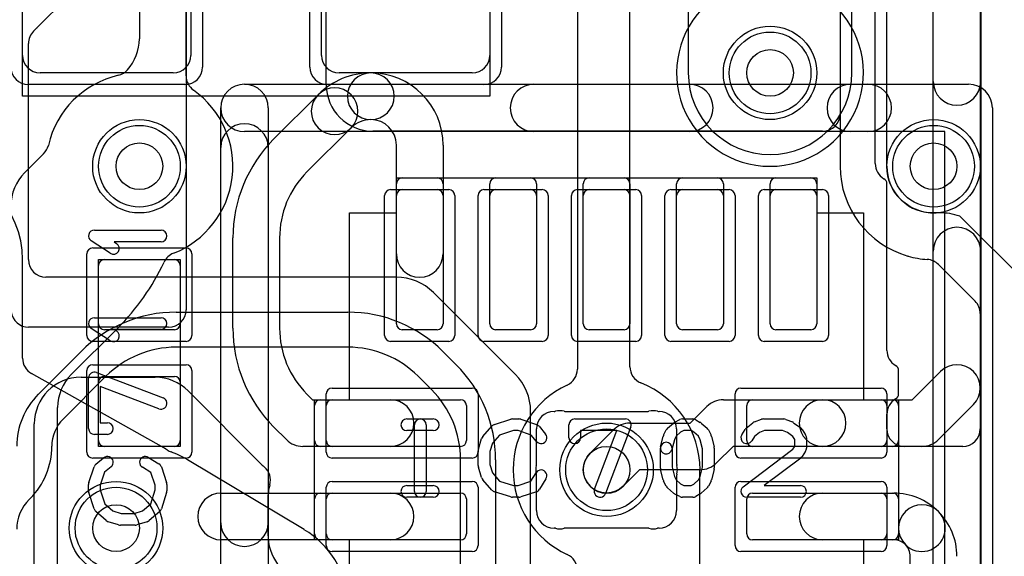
# Model space of a CAD drawing. Extents: x -1.1 to 39.1, y -7.5 to 26.
# Tile 14 of 44: x 10.1 to 14.3, y 10.7 to 13. Entities that reach past the tile are written whole.
import ezdxf

# ---------------------------------------------------------------- set-up
doc = ezdxf.new("R2010")
doc.units = 0
for name, color, linetype in [('Hole', 1, 'CONTINUOUS'), ('L1', 3, 'CONTINUOUS'), ('L2', 3, 'CONTINUOUS'), ('L3', 3, 'CONTINUOUS'), ('L4', 3, 'CONTINUOUS'), ('MetalMask-A', 176, 'CONTINUOUS'), ('PartsArea-A', 111, 'CONTINUOUS'), ('PartsSilk-A', 221, 'CONTINUOUS'), ('Resist-A', 2, 'CONTINUOUS'), ('Resist-B', 2, 'CONTINUOUS'), ('Silk-A', 140, 'CONTINUOUS')]:
    doc.layers.add(name, color=color, linetype=linetype)

msp = doc.modelspace()

# ---------------------------------------------------------------- linework, layer by layer
at = {"layer": 'Hole'}
for centre in [(13.3, 12.8), (10.6, 12.4), (14, 12.4), (12.6, 11.1), (10.5, 10.85)]:
    msp.add_circle(centre, 0.1, dxfattribs=at)
at = {"layer": 'L1'}
for p, q in [((13.75004, 12.41161), (13.75004, 18.20858)), ((14.19996, 18.175), (14.19996, 11.27497)), ((13.6, 16.75501), (13.6, 12.62501)), ((10.1, 12.875), (10.1, 13.525)), ((10.8, 13.49284), (10.8, 11.78554)), ((10.82, 13.525), (10.82, 12.875)), ((11.38, 12.875), (11.38, 13.525)), ((11.4, 12.75004), (11.4, 13.5)), ((12.1, 13.525), (12.1, 12.875)), ((10.745, 12.8), (10.175, 12.8)), ((12.025, 12.8), (11.455, 12.8)), ((11.17574, 12.51716), (11.36511, 12.70653)), ((11.50653, 12.56511), (11.31716, 12.37574)), ((13.52503, 12.55004), (11.6, 12.55004)), ((11.7, 12.025), (11.7, 12.49076)), ((11.9, 12.49076), (11.9, 12.025)), ((11.7, 11.725), (11.7, 12.325)), ((11.725, 12.35), (11.875, 12.35)), ((11.9, 12.325), (11.9, 11.725)), ((12.1, 11.725), (12.1, 12.325)), ((12.125, 12.35), (12.275, 12.35)), ((12.3, 12.325), (12.3, 11.725)), ((12.5, 11.725), (12.5, 12.325)), ((12.525, 12.35), (12.675, 12.35)), ((12.7, 12.325), (12.7, 11.725)), ((12.9, 11.725), (12.9, 12.325)), ((12.925, 12.35), (13.075, 12.35)), ((13.1, 12.325), (13.1, 11.725)), ((13.3, 11.725), (13.3, 12.325)), ((13.325, 12.35), (13.475, 12.35)), ((13.5, 12.325), (13.5, 11.725)), ((13.80004, 11.61161), (13.80004, 12.325)), ((11, 11.70711), (11, 12.09289)), ((11.2, 12.09289), (11.2, 11.70711)), ((10.425, 11.725), (10.425, 11.975)), ((10.45, 12), (10.75, 12)), ((10.775, 11.975), (10.775, 11.725)), ((10.72503, 11.71057), (10.12585, 11.71057)), ((10.75, 11.7), (10.45, 11.7)), ((11.875, 11.7), (11.725, 11.7)), ((12.275, 11.7), (12.125, 11.7)), ((12.675, 11.7), (12.525, 11.7)), ((13.075, 11.7), (12.925, 11.7)), ((13.475, 11.7), (13.325, 11.7)), ((13.85004, 11.425), (13.85004, 11.525)), ((13.90858, 11.4), (14.02929, 11.52071)), ((10.35, 11.4964), (10.66716, 11.4964)), ((10.425, 11.225), (10.425, 11.475)), ((10.45, 11.5), (10.75, 11.5)), ((10.775, 11.475), (10.775, 11.225)), ((10.80858, 11.43782), (11.1232, 11.1232)), ((11.31716, 11.42426), (11.34142, 11.4)), ((11.34142, 11.4), (11.675, 11.4)), ((11.375, 11.4), (11.975, 11.4)), ((13.1, 11.4), (13.525, 11.4)), ((13.225, 11.4), (13.825, 11.4)), ((13.525, 11.4), (13.90858, 11.4)), ((11.35, 11.225), (11.35, 11.375)), ((12, 11.375), (12, 11.225)), ((12.425, 11.34996), (12.775, 11.34996)), ((12.95858, 11.3), (13.02929, 11.37071)), ((13.2, 11.225), (13.2, 11.375)), ((13.85, 11.375), (13.85, 11.225)), ((14.17071, 11.37929), (14.02071, 11.22929)), ((12.7, 11.3), (12.95858, 11.3)), ((13.80004, 11.27497), (13.80004, 11.33839)), ((10.15, 9.77497), (10.15, 11.2964)), ((11.22929, 11.22929), (11.17574, 11.28284)), ((12.30004, 11.125), (12.30004, 11.27499)), ((12.52929, 11.17071), (12.62929, 11.27071)), ((12.89996, 11.27499), (12.89996, 11.125)), ((10.75, 11.2), (10.45, 11.2)), ((11.675, 11.2), (11.3, 11.2)), ((11.975, 11.2), (11.375, 11.2)), ((13.14142, 11.2), (13.07071, 11.12929)), ((13.525, 11.2), (13.14142, 11.2)), ((13.825, 11.2), (13.225, 11.2)), ((13.95, 11.2), (13.525, 11.2)), ((14.12499, 11.2), (13.87501, 11.2)), ((12.74142, 11.1), (12.67071, 11.02929)), ((13, 11.1), (12.74142, 11.1)), ((12.30004, 10.92501), (12.30004, 11.075)), ((12.89996, 11.075), (12.89996, 10.92501)), ((10.95, 11), (11.675, 11)), ((11.14996, 10.97499), (11.14996, 10.825)), ((11.35, 10.825), (11.35, 10.975)), ((11.375, 11), (11.975, 11)), ((12, 10.975), (12, 10.825)), ((13.2, 10.825), (13.2, 10.975)), ((13.225, 11), (13.825, 11)), ((13.525, 11), (13.82929, 11)), ((13.85, 10.975), (13.85, 10.825)), ((12.775, 10.85004), (12.425, 10.85004)), ((11.675, 10.8), (10.95, 10.8)), ((11.975, 10.8), (11.375, 10.8)), ((13.825, 10.8), (13.225, 10.8)), ((13.82929, 10.8), (13.525, 10.8)), ((13.9, 10.20464), (13.9, 10.7293))]:
    msp.add_line(p, q, dxfattribs=at)
for centre in [(13.3, 12.8), (10.6, 12.4), (14, 12.4), (12.6, 11.1), (10.5, 10.85)]:
    msp.add_circle(centre, 0.2, dxfattribs=at)
for centre, radius, start, end in [((10.175, 12.875), 0.075, 180, -90), ((10.745, 12.875), 0.075, -90, 0), ((11.455, 12.875), 0.075, 180, -90), ((12.025, 12.875), 0.075, -90, 0), ((11.59075, 12.48089), 0.31911, 89.9982, 135), ((11.59076, 12.7), 0.1, 90, -90), ((11.59076, 12.7), 0.1, -90, 89.99738), ((11.59076, 12.49076), 0.30924, 0, 90), ((11.43582, 12.63582), 0.1, -45, 135), ((11.6, 12.75004), 0.2, 180, -90), ((11.43582, 12.63582), 0.1, 135, -45), ((13.52503, 12.62501), 0.07497, -90, 0), ((11.59075, 12.48089), 0.11911, 89.99519, 135), ((11.59076, 12.49076), 0.10924, 0, 90), ((11.6, 12.09289), 0.6, 134.99932, 180), ((13.82501, 12.41161), 0.07497, 180, -120.00557), ((11.6, 12.09289), 0.4, 134.99899, 180), ((11.725, 12.325), 0.025, 90, 180), ((11.875, 12.325), 0.025, 0, 90), ((12.125, 12.325), 0.025, 90, 180), ((12.275, 12.325), 0.025, 0, 90), ((12.525, 12.325), 0.025, 90, 180), ((12.675, 12.325), 0.025, 0, 90), ((12.925, 12.325), 0.025, 90, 180), ((13.075, 12.325), 0.025, 0, 90), ((13.325, 12.325), 0.025, 90, 180), ((13.475, 12.325), 0.025, 0, 90), ((13.775, 12.325), 0.02504, 0, 60.0054), ((11.8, 12.025), 0.1, 180, 0), ((10.45, 11.975), 0.025, 90, 180), ((10.75, 11.975), 0.025, 0, 90), ((10.12585, 11.78554), 0.07497, -173.35936, -90), ((10.72503, 11.78554), 0.07497, -90, 0), ((10.45, 11.725), 0.025, 180, -90), ((10.75, 11.725), 0.025, -90, 0), ((11.725, 11.725), 0.025, 180, -90), ((11.875, 11.725), 0.025, -90, 0), ((12.125, 11.725), 0.025, 180, -90), ((12.275, 11.725), 0.025, -90, 0), ((12.525, 11.725), 0.025, 180, -90), ((12.675, 11.725), 0.025, -90, 0), ((12.925, 11.725), 0.025, 180, -90), ((13.075, 11.725), 0.025, -90, 0), ((13.325, 11.725), 0.025, 180, -90), ((13.475, 11.725), 0.025, -90, 0), ((11.6, 11.7071), 0.6, 179.99904, -135), ((11.6, 11.7071), 0.4, 179.99857, -135), ((13.87501, 11.61161), 0.07497, 180, -120.00557), ((14.1, 11.45), 0.1, -45, 135), ((13.825, 11.525), 0.02504, 0, 60.0054), ((10.35, 11.2964), 0.2, 90, 180), ((10.45, 11.475), 0.025, 90, 180), ((10.66716, 11.2964), 0.2, 45, 90), ((10.75, 11.475), 0.025, 0, 90), ((13.825, 11.425), 0.02504, -60.0054, 0), ((11.375, 11.375), 0.025, 90, 180), ((11.675, 11.3), 0.1, -90, 90), ((11.975, 11.375), 0.025, 0, 90), ((13.1, 11.3), 0.1, 90, 135), ((13.225, 11.375), 0.025, 90, 180), ((13.525, 11.3), 0.1, 90, -90), ((13.525, 11.3), 0.1, -90, 90), ((13.87501, 11.33839), 0.07497, 120.00557, 180), ((13.825, 11.375), 0.025, 0, 90), ((12.37501, 11.27499), 0.07497, 90.00764, 180), ((12.375, 11.375), 0.02504, -90, -75.5197), ((12.4, 11.27817), 0.07497, 75.52445, 104.47555), ((12.425, 11.375), 0.02504, -104.4803, -90), ((12.775, 11.375), 0.02504, -90, -75.5197), ((12.8, 11.27817), 0.07497, 75.52445, 104.47555), ((12.825, 11.375), 0.02504, -104.4803, -90), ((12.82499, 11.27499), 0.07497, 0, 89.99236), ((12.7, 11.2), 0.1, 90, 135), ((13.87501, 11.27497), 0.07497, 180, -90), ((14.12499, 11.27497), 0.07497, -90, 0), ((10.45, 11.225), 0.025, 180, -90), ((10.75, 11.225), 0.025, -90, 0), ((11.3, 11.3), 0.1, -135, -90), ((11.375, 11.225), 0.025, 180, -90), ((11.975, 11.225), 0.025, -90, 0), ((13.225, 11.225), 0.025, 180, -90), ((13.825, 11.225), 0.025, -90, 0), ((13.95, 11.3), 0.1, -90, -45), ((12.6, 11.1), 0.1, 135, -45), ((13, 11.2), 0.1, -90, -45), ((11.07019, 11.07019), 0.07497, 44.97298, 45), ((11.30012, 11.29991), 0.25005, -135.02592, -131.21567), ((11.08596, 11.05542), 0.07497, -15.54334, 48.78028), ((12.37183, 11.1), 0.07497, 165.52445, -165.52445), ((12.275, 11.125), 0.02504, -14.4803, 0), ((12.925, 11.125), 0.02504, 180, -165.5197), ((12.82817, 11.1), 0.07497, -14.47555, 14.47555), ((12.275, 11.075), 0.02504, 0, 14.4803), ((12.925, 11.075), 0.02504, 165.5197, 180), ((11.37503, 10.97502), 0.22507, 164.45708, -179.99236), ((10.95, 10.9), 0.1, 90, -90), ((11.375, 10.975), 0.025, 90, 180), ((11.675, 10.9), 0.1, -90, 90), ((11.975, 10.975), 0.025, 0, 90), ((13.225, 10.975), 0.025, 90, 180), ((13.525, 10.9), 0.1, 90, -90), ((13.825, 10.975), 0.025, 0, 90), ((13.82929, 10.7293), 0.2707, 44.9985, 90), ((12.37501, 10.92501), 0.07497, 180, -90.00764), ((12.82499, 10.92501), 0.07497, -89.99236, 0), ((13.95, 10.85), 0.1, 45, -135), ((13.95, 10.85), 0.1, -135.00405, 44.99763), ((13.8293, 10.7293), 0.2707, -0.00423, 45), ((12.375, 10.825), 0.02504, 75.5197, 90), ((12.4, 10.92183), 0.07497, -104.47555, -75.52445), ((12.425, 10.825), 0.02504, 90, 104.4803), ((12.775, 10.825), 0.02504, 75.5197, 90), ((12.8, 10.92183), 0.07497, -104.47555, -75.52445), ((12.825, 10.825), 0.02504, 90, 104.4803), ((11.37501, 10.825), 0.22505, 180, -109.4663), ((11.375, 10.825), 0.025, 180, -90), ((11.975, 10.825), 0.025, -90, 0), ((13.225, 10.825), 0.025, 180, -90), ((13.825, 10.825), 0.025, -90, 0), ((13.82929, 10.7293), 0.0707, 45, 90), ((13.8293, 10.7293), 0.0707, 0, 45)]:
    msp.add_arc(centre, radius, start, end, dxfattribs=at)
at = {"layer": 'L2'}
for p, q in [((10.10004, 11.57781), (10.10004, 12)), ((10.69497, 11.19932), (10.13826, 11.51247)), ((11.30506, 10.84348), (10.80582, 11.14303))]:
    msp.add_line(p, q, dxfattribs=at)
for centre in [(10.6, 12.4), (14, 12.4), (12.6, 11.1)]:
    msp.add_circle(centre, 0.2, dxfattribs=at)
for centre, radius, start, end in [((13.3, 12.8), 0.40004, 132.53825, 47.46175), ((9.7, 12), 0.40004, 0, 180), ((10.17501, 11.57781), 0.07497, 180, -119.35526), ((10.73172, 11.26466), 0.07497, -119.35526, -119.19788), ((10.49999, 10.85001), 0.40004, 56.90858, 60.80086), ((10.5, 10.84999), 0.40005, 56.84182, 56.91135), ((10.75995, 11.24757), 0.07497, -123.28307, -123.17925), ((10.5, 10.85), 0.40004, 56.67261, 56.82158), ((10.76098, 11.24689), 0.07497, -123.3276, -109.8029), ((10.60003, 10.79997), 0.40005, 59.04189, 70.19396), ((11.34363, 10.90777), 0.07497, -120.96113, -120.85497), ((11.1, 10.5), 0.40004, 6.15624, 59.1426)]:
    msp.add_arc(centre, radius, start, end, dxfattribs=at)
at = {"layer": 'L3'}
for p, q in [((10.6, 20.08933), (10.60001, 12.94625)), ((10.80005, 12.97751), (10.80004, 19.54996)), ((12.47496, 13.75), (12.47496, 11.53085)), ((13.59996, 13.62503), (13.59996, 12.39998)), ((13.8, 12.39998), (13.8, 13.62503)), ((12.7, 11.54161), (12.7, 13.5)), ((10.80005, 12.7873), (10.80005, 12.97703)), ((10.19009, 12.45349), (10.10854, 12.37194)), ((14.40004, 11.89864), (14.11219, 12.18649)), ((14.02085, 11.9791), (14.17804, 11.82191)), ((14.2, 11.7689), (14.2, 8.82497)), ((10.30858, 11.50858), (10.50716, 11.70716)), ((10.25, 5.48811), (10.25, 11.36716)), ((13, 9.66906), (13, 11.09755))]:
    msp.add_line(p, q, dxfattribs=at)
for centre in [(13.3, 12.8), (14, 12.4), (10.5, 10.85)]:
    msp.add_circle(centre, 0.2, dxfattribs=at)
for centre, radius, start, end in [((10.40001, 12.94625), 0.2, -41.84433, 0), ((10.52504, 12.97751), 0.27501, -0.07917, 0), ((10.87502, 12.97703), 0.07497, 179.92357, 180), ((10.6, 12.4), 0.40004, 102.99998, 167.04414), ((10.49315, 12.86284), 0.07497, -77.00366, -41.84235), ((10.87502, 12.78729), 0.07498, 179.99236, -125.37955), ((10.59999, 12.4), 0.40004, -68.60711, 54.61983), ((10.13708, 12.5065), 0.07497, -45, -12.95738), ((13.99998, 12.39998), 0.40002, 180, -105.94343), ((13.99998, 12.39998), 0.19998, 180, -87.95674), ((10.24996, 12.23052), 0.2, 135, 180), ((14.00444, 12.27505), 0.07497, -87.95896, -87.37002), ((14.00523, 12.27508), 0.07497, -87.97423, -87.79065), ((14.00567, 12.2751), 0.07497, -88.12726, -86.796), ((14.02105, 12.00052), 0.20004, 93.1981, 93.20668), ((14.00645, 12.27514), 0.07497, -87.37002, -86.87274), ((14.00656, 12.27514), 0.07497, -86.95668, -86.93379), ((14.02526, 11.92566), 0.27501, 90.04583, 93.06195), ((14.02504, 11.92566), 0.27501, 71.5242, 90), ((10.77325, 11.95771), 0.07497, 111.38702, 154.86722), ((13.87058, 11.94297), 0.07497, 74.19318, 74.9071), ((13.99998, 12.39999), 0.40002, -105.80925, -93.88029), ((9.80005, 12.41427), 1, -45, -25.13281), ((13.96784, 11.92609), 0.07497, 45, 86.12238), ((14.12503, 11.7689), 0.07497, 0, 45), ((10.45, 11.36716), 0.2, 135, 180), ((12.39999, 11.53085), 0.07497, -65.09622, 0), ((12.77497, 11.54161), 0.07497, 180, -111.61692), ((12.6, 11.1), 0.40004, 0, 68.38663), ((12.6, 11.1), 0.40004, 114.90138, -114.90138), ((13.07497, 11.09755), 0.07497, 178.12726, 180), ((12.39999, 10.66915), 0.07497, 0, 65.09622)]:
    msp.add_arc(centre, radius, start, end, dxfattribs=at)
at = {"layer": 'L4'}
for p, q in [((10.16001, 12.99175), (11.16845, 14.00019)), ((12.94996, 13.5), (12.94996, 12.8)), ((13.65004, 12.8), (13.65004, 13.5)), ((10.14697, 12.97872), (10.15817, 12.98992)), ((10.12501, 12.00001), (10.12501, 12.92571)), ((11.7, 11.92504), (10.19998, 11.92504)), ((12.20913, 11.50913), (11.85913, 11.85913)), ((10.75711, 11.775), (11.49289, 11.775)), ((10.16731, 11.42337), (10.35051, 11.60659)), ((11.49289, 11.625), (10.75711, 11.625)), ((11.89948, 11.60658), (11.95659, 11.54949)), ((10.45658, 11.50052), (10.27337, 11.31731)), ((11.85052, 11.44342), (11.79341, 11.50052)), ((12.27504, 10.52504), (12.27504, 11.35)), ((10.225, 11.20053), (10.225, 11.2005)), ((11.975, 10.20711), (11.975, 11.14289)), ((12.125, 11.14289), (12.125, 10.20711)), ((10.13269, 10.97766), (10.12803, 10.973))]:
    msp.add_line(p, q, dxfattribs=at)
for centre in [(13.3, 12.8), (10.6, 12.4), (14, 12.4), (12.6, 11.1), (10.5, 10.85)]:
    msp.add_circle(centre, 0.2, dxfattribs=at)
for centre, radius, start, end in [((10.21118, 12.93691), 0.07497, 134.18394, 135), ((10.21214, 12.93786), 0.07497, 135.01621, 135.21617), ((10.21233, 12.93805), 0.07498, 134.71361, 135.22155), ((10.21258, 12.9383), 0.07497, 134.52444, 134.98379), ((10.19998, 12.92571), 0.07497, 135, 180), ((13.3, 12.8), 0.35004, 180, 0), ((10.19998, 12.00001), 0.07497, 180, -90), ((11.7, 11.7), 0.22504, 45, 90), ((10.7571, 11.2), 0.575, 89.999, 135), ((11.49289, 11.2), 0.575, 44.99929, 90), ((10.7571, 11.2), 0.425, 89.99865, 135), ((11.49289, 11.2), 0.425, 45, 90), ((11.55, 11.1429), 0.575, -0.001, 45), ((12.05, 11.35), 0.22504, 0, 45), ((11.55, 11.1429), 0.425, -0.00135, 45), ((10.39015, 11.20053), 0.31515, 135, 180), ((10.39015, 11.20053), 0.16515, 135, 180), ((9.90985, 11.2005), 0.31515, -45, 0), ((10.25605, 10.84497), 0.18105, 134.99776, 180)]:
    msp.add_arc(centre, radius, start, end, dxfattribs=at)
at = {"layer": 'MetalMask-A'}
for p, q in [((10.1, 12.875), (10.1, 13.525)), ((10.82, 13.525), (10.82, 12.875)), ((11.38, 12.875), (11.38, 13.525)), ((12.1, 13.525), (12.1, 12.875)), ((10.745, 12.8), (10.175, 12.8)), ((12.025, 12.8), (11.455, 12.8)), ((11.7, 11.725), (11.7, 12.275)), ((11.725, 12.3), (11.875, 12.3)), ((11.9, 12.275), (11.9, 11.725)), ((12.1, 11.725), (12.1, 12.275)), ((12.125, 12.3), (12.275, 12.3)), ((12.3, 12.275), (12.3, 11.725)), ((12.5, 11.725), (12.5, 12.275)), ((12.525, 12.3), (12.675, 12.3)), ((12.7, 12.275), (12.7, 11.725)), ((12.9, 11.725), (12.9, 12.275)), ((12.925, 12.3), (13.075, 12.3)), ((13.1, 12.275), (13.1, 11.725)), ((13.3, 11.725), (13.3, 12.275)), ((13.325, 12.3), (13.475, 12.3)), ((13.5, 12.275), (13.5, 11.725)), ((10.425, 11.725), (10.425, 11.975)), ((10.45, 12), (10.75, 12)), ((10.775, 11.975), (10.775, 11.725)), ((10.75, 11.7), (10.45, 11.7)), ((11.875, 11.7), (11.725, 11.7)), ((12.275, 11.7), (12.125, 11.7)), ((12.675, 11.7), (12.525, 11.7)), ((13.075, 11.7), (12.925, 11.7)), ((13.475, 11.7), (13.325, 11.7)), ((10.425, 11.225), (10.425, 11.475)), ((10.45, 11.5), (10.75, 11.5)), ((10.775, 11.475), (10.775, 11.225)), ((11.425, 11.4), (11.975, 11.4)), ((13.225, 11.4), (13.775, 11.4)), ((11.4, 11.225), (11.4, 11.375)), ((12, 11.375), (12, 11.225)), ((13.2, 11.225), (13.2, 11.375)), ((13.8, 11.375), (13.8, 11.225)), ((10.75, 11.2), (10.45, 11.2)), ((11.975, 11.2), (11.425, 11.2)), ((13.775, 11.2), (13.225, 11.2)), ((11.4, 10.825), (11.4, 10.975)), ((11.425, 11), (11.975, 11)), ((12, 10.975), (12, 10.825)), ((13.2, 10.825), (13.2, 10.975)), ((13.225, 11), (13.775, 11)), ((13.8, 10.975), (13.8, 10.825)), ((11.975, 10.8), (11.425, 10.8)), ((13.775, 10.8), (13.225, 10.8))]:
    msp.add_line(p, q, dxfattribs=at)
for centre, radius, start, end in [((10.175, 12.875), 0.075, 180, -90), ((10.745, 12.875), 0.075, -90, 0), ((11.455, 12.875), 0.075, 180, -90), ((12.025, 12.875), 0.075, -90, 0), ((11.725, 12.275), 0.025, 90, 180), ((11.875, 12.275), 0.025, 0, 90), ((12.125, 12.275), 0.025, 90, 180), ((12.275, 12.275), 0.025, 0, 90), ((12.525, 12.275), 0.025, 90, 180), ((12.675, 12.275), 0.025, 0, 90), ((12.925, 12.275), 0.025, 90, 180), ((13.075, 12.275), 0.025, 0, 90), ((13.325, 12.275), 0.025, 90, 180), ((13.475, 12.275), 0.025, 0, 90), ((10.45, 11.975), 0.025, 90, 180), ((10.75, 11.975), 0.025, 0, 90), ((10.45, 11.725), 0.025, 180, -90), ((10.75, 11.725), 0.025, -90, 0), ((11.725, 11.725), 0.025, 180, -90), ((11.875, 11.725), 0.025, -90, 0), ((12.125, 11.725), 0.025, 180, -90), ((12.275, 11.725), 0.025, -90, 0), ((12.525, 11.725), 0.025, 180, -90), ((12.675, 11.725), 0.025, -90, 0), ((12.925, 11.725), 0.025, 180, -90), ((13.075, 11.725), 0.025, -90, 0), ((13.325, 11.725), 0.025, 180, -90), ((13.475, 11.725), 0.025, -90, 0), ((10.45, 11.475), 0.025, 90, 180), ((10.75, 11.475), 0.025, 0, 90), ((11.425, 11.375), 0.025, 90, 180), ((11.975, 11.375), 0.025, 0, 90), ((13.225, 11.375), 0.025, 90, 180), ((13.775, 11.375), 0.025, 0, 90), ((10.45, 11.225), 0.025, 180, -90), ((10.75, 11.225), 0.025, -90, 0), ((11.425, 11.225), 0.025, 180, -90), ((11.975, 11.225), 0.025, -90, 0), ((13.225, 11.225), 0.025, 180, -90), ((13.775, 11.225), 0.025, -90, 0), ((11.425, 10.975), 0.025, 90, 180), ((11.975, 10.975), 0.025, 0, 90), ((13.225, 10.975), 0.025, 90, 180), ((13.775, 10.975), 0.025, 0, 90), ((11.425, 10.825), 0.025, 180, -90), ((11.975, 10.825), 0.025, -90, 0), ((13.225, 10.825), 0.025, 180, -90), ((13.775, 10.825), 0.025, -90, 0)]:
    msp.add_arc(centre, radius, start, end, dxfattribs=at)
at = {"layer": 'PartsArea-A'}
for p, q in [((10.1, 12.7), (10.1, 13.7)), ((12.1, 13.7), (12.1, 12.7)), ((12.1, 12.7), (10.1, 12.7)), ((11.7, 12.2), (11.7, 12.35)), ((11.7, 12.35), (13.5, 12.35)), ((13.5, 12.35), (13.5, 12.2)), ((11.5, 11.4), (11.5, 12.2)), ((11.5, 12.2), (11.7, 12.2)), ((13.5, 12.2), (13.7, 12.2)), ((13.7, 12.2), (13.7, 11.4)), ((10.425, 11.2), (10.425, 12)), ((10.425, 12), (10.775, 12)), ((10.775, 12), (10.775, 11.2)), ((11.35, 10.8), (11.35, 11.4)), ((11.35, 11.4), (11.5, 11.4)), ((13.7, 11.4), (13.85, 11.4)), ((13.85, 11.4), (13.85, 10.8)), ((10.775, 11.2), (10.425, 11.2)), ((11.5, 10.8), (11.35, 10.8)), ((11.5, 10), (11.5, 10.8)), ((13.85, 10.8), (13.7, 10.8)), ((13.7, 10.8), (13.7, 10))]:
    msp.add_line(p, q, dxfattribs=at)
at = {"layer": 'PartsSilk-A'}
for p, q in [((13.9984, -7), (13.9984, 16.97769)), ((14.2016, 16.97769), (14.2016, -6.8984)), ((11.05, 12.7516), (14.15, 12.7516)), ((10.9484, 9.55), (10.9484, 12.65)), ((11.1516, 12.65), (11.1516, 9.6516)), ((14.2516, 12.65), (14.2516, 9.55)), ((14.0484, 12.5484), (11.05, 12.5484)), ((14.0484, 9.6516), (14.0484, 12.5484)), ((10.40741, 12.12639), (10.69259, 12.12639)), ((10.4753, 12.02763), (10.39382, 12.08041)), ((10.69259, 12.07639), (10.49199, 12.07639)), ((10.49199, 12.07639), (10.50248, 12.06959)), ((10.40741, 11.75139), (10.69259, 11.75139)), ((10.4753, 11.65263), (10.39382, 11.70541)), ((10.69259, 11.70139), (10.49199, 11.70139)), ((10.49199, 11.70139), (10.50248, 11.69459)), ((10.41629, 11.51643), (10.70147, 11.40809)), ((10.38241, 11.27639), (10.38241, 11.49306)), ((10.68371, 11.36135), (10.43241, 11.45682)), ((10.43241, 11.45682), (10.43241, 11.30139)), ((10.43241, 11.30139), (10.46296, 11.30139)), ((11.74444, 11.31759), (11.85833, 11.31759)), ((12.12016, 11.29418), (12.1896, 11.3164)), ((12.19722, 11.31759), (12.225, 11.31759)), ((12.2329, 11.31631), (12.29957, 11.29409)), ((12.46389, 11.31759), (12.68056, 11.31759)), ((12.86117, 11.27795), (12.88617, 11.30017)), ((12.8916, 11.30384), (12.91382, 11.31495)), ((12.925, 11.31759), (12.96944, 11.31759)), ((12.98184, 11.3143), (13.00129, 11.30319)), ((13.0055, 11.30017), (13.0305, 11.27795)), ((13.19827, 11.27878), (13.22605, 11.301)), ((13.23313, 11.30497), (13.26368, 11.31608)), ((13.27222, 11.31759), (13.35833, 11.31759)), ((13.36761, 11.3158), (13.39539, 11.30469)), ((13.40081, 11.3017), (13.43137, 11.27948)), ((11.85833, 11.26759), (11.74444, 11.26759)), ((11.77778, 11.00741), (11.77778, 11.29259)), ((11.82778, 11.29259), (11.82778, 11.00741)), ((12.07008, 11.24239), (12.10897, 11.28683)), ((12.20112, 11.26759), (12.14202, 11.24868)), ((12.22094, 11.26759), (12.20112, 11.26759)), ((12.27702, 11.2489), (12.22094, 11.26759)), ((12.31088, 11.28637), (12.33865, 11.25304)), ((12.43889, 11.23704), (12.43889, 11.29259)), ((12.64432, 11.26759), (12.48889, 11.26759)), ((12.48889, 11.26759), (12.48889, 11.23704)), ((12.54885, 11.01629), (12.64432, 11.26759)), ((12.70393, 11.28371), (12.59559, 10.99853)), ((12.84431, 11.24822), (12.85542, 11.27044)), ((12.91692, 11.2606), (12.89799, 11.24377)), ((12.9309, 11.26759), (12.91692, 11.2606)), ((12.9628, 11.26759), (12.9309, 11.26759)), ((12.97423, 11.26106), (12.9628, 11.26759)), ((12.99368, 11.24377), (12.97423, 11.26106)), ((13.03625, 11.27044), (13.04736, 11.24822)), ((13.1788, 11.25029), (13.19269, 11.27251)), ((13.25408, 11.25939), (13.23283, 11.2424)), ((13.27662, 11.26759), (13.25408, 11.25939)), ((13.35352, 11.26759), (13.27662, 11.26759)), ((13.37393, 11.25943), (13.35352, 11.26759)), ((13.39804, 11.24189), (13.37393, 11.25943)), ((13.43787, 11.27251), (13.45176, 11.25029)), ((10.46296, 11.25139), (10.40741, 11.25139)), ((12.05114, 11.18894), (12.06503, 11.23339)), ((12.11118, 11.21344), (12.1, 11.17766)), ((12.14202, 11.24868), (12.11118, 11.21344)), ((12.30023, 11.22104), (12.27702, 11.2489)), ((12.83131, 11.19865), (12.84242, 11.2431)), ((12.89026, 11.22831), (12.87981, 11.18653)), ((12.89799, 11.24377), (12.89026, 11.22831)), ((13.00141, 11.22831), (12.99368, 11.24377)), ((13.01111, 11.18951), (13.00141, 11.22831)), ((13.04925, 11.2431), (13.06036, 11.19865)), ((13.23283, 11.2424), (13.2212, 11.22379)), ((13.40556, 11.22987), (13.39804, 11.24189)), ((13.40556, 11.19976), (13.40556, 11.22987)), ((13.45556, 11.23704), (13.45556, 11.19259)), ((12.05, 11.11852), (12.05, 11.18148)), ((12.1, 11.17766), (12.1, 11.12234)), ((12.83056, 11.10741), (12.83056, 11.19259)), ((12.88056, 11.19259), (12.88056, 11.11049)), ((13.01111, 11.11049), (13.01111, 11.18951)), ((13.06111, 11.19259), (13.06111, 11.10741)), ((13.18497, 11.02739), (13.39793, 11.18756)), ((13.39793, 11.18756), (13.40556, 11.19976)), ((13.45176, 11.17934), (13.43787, 11.15712)), ((10.41363, 11.12338), (10.44696, 11.15115)), ((10.63918, 11.15314), (10.68362, 11.12537)), ((13.4317, 11.15039), (13.27483, 11.03241)), ((10.38369, 11.0454), (10.40591, 11.11207)), ((10.4511, 11.08952), (10.43241, 11.03344)), ((10.47896, 11.11273), (10.4511, 11.08952)), ((10.6495, 11.08773), (10.61268, 11.11074)), ((10.66759, 11.03344), (10.6495, 11.08773)), ((10.69409, 11.11207), (10.71631, 11.0454)), ((12.06503, 11.06661), (12.05114, 11.11106)), ((12.1, 11.12234), (12.11118, 11.08656)), ((12.11118, 11.08656), (12.14202, 11.05132)), ((12.27523, 11.0505), (12.29824, 11.08732)), ((12.84242, 11.0569), (12.83131, 11.10135)), ((12.88056, 11.11049), (12.89026, 11.07169)), ((13.00141, 11.07169), (13.01111, 11.11049)), ((13.06036, 11.10135), (13.04925, 11.0569)), ((12.10897, 11.01317), (12.07008, 11.05761)), ((12.14202, 11.05132), (12.20112, 11.03241)), ((12.22094, 11.03241), (12.27523, 11.0505)), ((12.34064, 11.06082), (12.31287, 11.01638)), ((12.85542, 11.02956), (12.84431, 11.05178)), ((12.89026, 11.07169), (12.89799, 11.05623)), ((12.89799, 11.05623), (12.91692, 11.0394)), ((12.97423, 11.03894), (12.99368, 11.05623)), ((12.99368, 11.05623), (13.00141, 11.07169)), ((13.04736, 11.05178), (13.03625, 11.02956)), ((10.38241, 11.00972), (10.38241, 11.0375)), ((10.40582, 10.93266), (10.3836, 11.0021)), ((10.43241, 11.03344), (10.43241, 11.01362)), ((10.43241, 11.01362), (10.45132, 10.95452)), ((10.64868, 10.95452), (10.66759, 11.01362)), ((10.66759, 11.01362), (10.66759, 11.03344)), ((10.7164, 11.0021), (10.69418, 10.93266)), ((10.71759, 11.0375), (10.71759, 11.00972)), ((11.74444, 11.03241), (11.85833, 11.03241)), ((12.1896, 10.9836), (12.12016, 11.00582)), ((12.20112, 11.03241), (12.22094, 11.03241)), ((12.29957, 11.00591), (12.2329, 10.98369)), ((12.88617, 10.99983), (12.86117, 11.02205)), ((12.91692, 11.0394), (12.9309, 11.03241)), ((12.9309, 11.03241), (12.9628, 11.03241)), ((12.9628, 11.03241), (12.97423, 11.03894)), ((13.0305, 11.02205), (13.0055, 10.99983)), ((13.27483, 11.03241), (13.43056, 11.03241)), ((11.85833, 10.98241), (11.74444, 10.98241)), ((12.225, 10.98241), (12.19722, 10.98241)), ((12.91382, 10.98505), (12.8916, 10.99616)), ((12.96944, 10.98241), (12.925, 10.98241)), ((13.00129, 10.99681), (12.98184, 10.9857)), ((13.43056, 10.98241), (13.2, 10.98241)), ((10.45761, 10.88258), (10.41317, 10.92147)), ((10.45132, 10.95452), (10.48656, 10.92368)), ((10.48656, 10.92368), (10.52234, 10.9125)), ((10.57766, 10.9125), (10.61344, 10.92368)), ((10.61344, 10.92368), (10.64868, 10.95452)), ((10.68683, 10.92147), (10.64239, 10.88258)), ((10.51106, 10.86364), (10.46661, 10.87753)), ((10.52234, 10.9125), (10.57766, 10.9125)), ((10.63339, 10.87753), (10.58894, 10.86364)), ((10.58148, 10.8625), (10.51852, 10.8625))]:
    msp.add_line(p, q, dxfattribs=at)
for centre, radius, start, end in [((11.05, 12.65), 0.1016, 90, -90), ((11.05, 12.65), 0.1016, 0, 180), ((14.15, 12.65), 0.1016, 0, 90), ((10.40741, 12.10139), 0.025, 90, -122.93381), ((10.69259, 12.10139), 0.025, -90, 90), ((10.48889, 12.04861), 0.025, -122.93354, 57.06619), ((10.40741, 11.72639), 0.025, 90, -122.93381), ((10.69259, 11.72639), 0.025, -90, 90), ((10.48889, 11.67361), 0.025, -122.93354, 57.06619), ((10.40741, 11.49306), 0.025, 69.19449, 180), ((10.69259, 11.38472), 0.025, -110.80551, 69.19819), ((10.46296, 11.27639), 0.025, -90, 90), ((11.74444, 11.29259), 0.025, 90, -90), ((11.80278, 11.29259), 0.025, 0, 180), ((11.85833, 11.29259), 0.025, -90, 90), ((12.19722, 11.29259), 0.025, 90, 107.74642), ((12.225, 11.29259), 0.025, 71.57954, 90), ((12.46389, 11.29259), 0.025, 90, 180), ((12.68056, 11.29259), 0.025, -20.80551, 90), ((12.90278, 11.28148), 0.025, 116.56505, 131.62783), ((12.925, 11.29259), 0.025, 90, 116.56505), ((12.96944, 11.29259), 0.025, 60.26649, 90), ((12.98889, 11.28148), 0.025, 48.37217, 60.26649), ((13.24167, 11.28148), 0.025, 109.97919, 128.65478), ((13.27222, 11.29259), 0.025, 90, 109.98461), ((13.35833, 11.29259), 0.025, 68.2071, 90), ((13.38611, 11.28148), 0.025, 53.98274, 68.20215), ((10.40741, 11.27639), 0.025, 180, -90), ((12.12778, 11.27037), 0.025, 107.74642, 138.81192), ((12.29167, 11.27037), 0.025, 39.7909, 71.57954), ((12.87778, 11.25926), 0.025, 131.62783, 153.43495), ((13.01389, 11.25926), 0.025, 26.56505, 48.37217), ((13.21389, 11.25926), 0.025, 128.66697, 147.98998), ((13.41667, 11.25926), 0.025, 32.00538, 53.97932), ((12.08889, 11.22593), 0.025, 138.81192, 162.63777), ((12.31944, 11.23704), 0.025, -140.2091, 39.8005), ((12.46389, 11.23704), 0.025, 180, 0), ((12.85556, 11.19259), 0.025, 0, 180), ((12.86667, 11.23704), 0.025, 153.43495, 165.96932), ((13.025, 11.23704), 0.025, 14.03068, 26.56505), ((13.2, 11.23704), 0.025, 147.99462, -32.01002), ((13.43056, 11.23704), 0.025, 0, 32.01002), ((12.075, 11.18148), 0.025, 162.63777, 180), ((12.85556, 11.19259), 0.025, 165.96932, -14.03321), ((13.03611, 11.19259), 0.025, 0, 14.03068), ((13.43056, 11.19259), 0.025, -32.00538, 0), ((10.46296, 11.13194), 0.025, -50.2091, 129.8005), ((10.62593, 11.13194), 0.025, 57.99462, -122.00075), ((13.41667, 11.17037), 0.025, -53.0476, -32.01002), ((10.42963, 11.10417), 0.025, 129.7909, 161.57954), ((10.67037, 11.10417), 0.025, 18.42046, 57.99462), ((12.075, 11.11852), 0.025, 180, -162.63777), ((12.31944, 11.07407), 0.025, -32.00538, 147.99925), ((12.85556, 11.10741), 0.025, 180, -165.96932), ((13.03611, 11.10741), 0.025, -14.03068, 0), ((10.40741, 11.0375), 0.025, 161.57954, 180), ((10.69259, 11.0375), 0.025, 0, 18.42046), ((12.08889, 11.07407), 0.025, -162.63777, -138.81192), ((12.86667, 11.06296), 0.025, -165.96932, -153.43495), ((13.025, 11.06296), 0.025, -26.56505, -14.03068), ((10.40741, 11.00972), 0.025, 180, -162.25358), ((10.69259, 11.00972), 0.025, -17.74642, 0), ((11.74444, 11.00741), 0.025, 90, -90), ((11.80278, 11.00741), 0.025, 180, 0), ((11.85833, 11.00741), 0.025, -90, 90), ((12.12778, 11.02963), 0.025, -138.81192, -107.74642), ((12.29167, 11.02963), 0.025, -71.57954, -32.00538), ((12.57222, 11.00741), 0.025, 159.19449, -20.80181), ((12.87778, 11.04074), 0.025, -153.43495, -131.62783), ((13.01389, 11.04074), 0.025, -48.37217, -26.56505), ((13.2, 11.00741), 0.025, 126.9524, -90), ((13.43056, 11.00741), 0.025, -90, 90), ((12.19722, 11.00741), 0.025, -107.74642, -90), ((12.225, 11.00741), 0.025, -90, -71.57954), ((12.90278, 11.01852), 0.025, -131.62783, -116.56505), ((12.925, 11.00741), 0.025, -116.56505, -90), ((12.96944, 11.00741), 0.025, -90, -60.26649), ((12.98889, 11.01852), 0.025, -60.26649, -48.37217), ((10.42963, 10.94028), 0.025, -162.25358, -131.18808), ((10.67037, 10.94028), 0.025, -48.81192, -17.74642), ((10.47407, 10.90139), 0.025, -131.18808, -107.36223), ((10.62593, 10.90139), 0.025, -72.63777, -48.81192), ((10.51852, 10.8875), 0.025, -107.36223, -90), ((10.58148, 10.8875), 0.025, -90, -72.63777)]:
    msp.add_arc(centre, radius, start, end, dxfattribs=at)
at = {"layer": 'Resist-A'}
for p, q in [((10.87, 13.575), (10.87, 12.825)), ((11.33, 12.825), (11.33, 13.575)), ((12.15, 13.575), (12.15, 12.825)), ((10.795, 12.75), (10.125, 12.75)), ((12.075, 12.75), (11.405, 12.75)), ((11.65, 11.675), (11.65, 12.275)), ((11.675, 12.3), (11.925, 12.3)), ((11.95, 12.275), (11.95, 11.675)), ((12.05, 11.675), (12.05, 12.275)), ((12.075, 12.3), (12.325, 12.3)), ((12.35, 12.275), (12.35, 11.675)), ((12.45, 11.675), (12.45, 12.275)), ((12.475, 12.3), (12.725, 12.3)), ((12.75, 12.275), (12.75, 11.675)), ((12.85, 11.675), (12.85, 12.275)), ((12.875, 12.3), (13.125, 12.3)), ((13.15, 12.275), (13.15, 11.675)), ((13.25, 11.675), (13.25, 12.275)), ((13.275, 12.3), (13.525, 12.3)), ((13.55, 12.275), (13.55, 11.675)), ((10.375, 11.675), (10.375, 12.025)), ((10.4, 12.05), (10.8, 12.05)), ((10.825, 12.025), (10.825, 11.675)), ((10.8, 11.65), (10.4, 11.65)), ((11.925, 11.65), (11.675, 11.65)), ((12.325, 11.65), (12.075, 11.65)), ((12.725, 11.65), (12.475, 11.65)), ((13.125, 11.65), (12.875, 11.65)), ((13.525, 11.65), (13.275, 11.65)), ((10.4, 11.55), (10.8, 11.55)), ((10.375, 11.175), (10.375, 11.525)), ((10.825, 11.525), (10.825, 11.175)), ((11.4, 11.175), (11.4, 11.425)), ((11.425, 11.45), (12.025, 11.45)), ((12.05, 11.425), (12.05, 11.175)), ((13.15, 11.175), (13.15, 11.425)), ((13.175, 11.45), (13.775, 11.45)), ((13.8, 11.425), (13.8, 11.175)), ((10.8, 11.15), (10.4, 11.15)), ((12.025, 11.15), (11.425, 11.15)), ((13.775, 11.15), (13.175, 11.15)), ((11.425, 11.05), (12.025, 11.05)), ((13.175, 11.05), (13.775, 11.05)), ((11.4, 10.775), (11.4, 11.025)), ((12.05, 11.025), (12.05, 10.775)), ((13.15, 10.775), (13.15, 11.025)), ((13.8, 11.025), (13.8, 10.775)), ((12.025, 10.75), (11.425, 10.75)), ((13.775, 10.75), (13.175, 10.75))]:
    msp.add_line(p, q, dxfattribs=at)
for centre in [(13.3, 12.8), (10.6, 12.4), (14, 12.4), (12.6, 11.1), (10.5, 10.85)]:
    msp.add_circle(centre, 0.175, dxfattribs=at)
for centre, radius, start, end in [((10.125, 12.825), 0.075, 180, -90), ((10.795, 12.825), 0.075, -90, 0), ((11.405, 12.825), 0.075, 180, -90), ((12.075, 12.825), 0.075, -90, 0), ((11.675, 12.275), 0.025, 90, 180), ((11.925, 12.275), 0.025, 0, 90), ((12.075, 12.275), 0.025, 90, 180), ((12.325, 12.275), 0.025, 0, 90), ((12.475, 12.275), 0.025, 90, 180), ((12.725, 12.275), 0.025, 0, 90), ((12.875, 12.275), 0.025, 90, 180), ((13.125, 12.275), 0.025, 0, 90), ((13.275, 12.275), 0.025, 90, 180), ((13.525, 12.275), 0.025, 0, 90), ((10.4, 12.025), 0.025, 90, 180), ((10.8, 12.025), 0.025, 0, 90), ((10.4, 11.675), 0.025, 180, -90), ((10.8, 11.675), 0.025, -90, 0), ((11.675, 11.675), 0.025, 180, -90), ((11.925, 11.675), 0.025, -90, 0), ((12.075, 11.675), 0.025, 180, -90), ((12.325, 11.675), 0.025, -90, 0), ((12.475, 11.675), 0.025, 180, -90), ((12.725, 11.675), 0.025, -90, 0), ((12.875, 11.675), 0.025, 180, -90), ((13.125, 11.675), 0.025, -90, 0), ((13.275, 11.675), 0.025, 180, -90), ((13.525, 11.675), 0.025, -90, 0), ((10.4, 11.525), 0.025, 90, 180), ((10.8, 11.525), 0.025, 0, 90), ((11.425, 11.425), 0.025, 90, 180), ((12.025, 11.425), 0.025, 0, 90), ((13.175, 11.425), 0.025, 90, 180), ((13.775, 11.425), 0.025, 0, 90), ((10.4, 11.175), 0.025, 180, -90), ((10.8, 11.175), 0.025, -90, 0), ((11.425, 11.175), 0.025, 180, -90), ((12.025, 11.175), 0.025, -90, 0), ((13.175, 11.175), 0.025, 180, -90), ((13.775, 11.175), 0.025, -90, 0), ((11.425, 11.025), 0.025, 90, 180), ((12.025, 11.025), 0.025, 0, 90), ((13.175, 11.025), 0.025, 90, 180), ((13.775, 11.025), 0.025, 0, 90), ((11.425, 10.775), 0.025, 180, -90), ((12.025, 10.775), 0.025, -90, 0), ((13.175, 10.775), 0.025, 180, -90), ((13.775, 10.775), 0.025, -90, 0)]:
    msp.add_arc(centre, radius, start, end, dxfattribs=at)
at = {"layer": 'Resist-B'}
for centre in [(13.3, 12.8), (10.6, 12.4), (14, 12.4), (12.6, 11.1), (10.5, 10.85)]:
    msp.add_circle(centre, 0.175, dxfattribs=at)
at = {"layer": 'Silk-A'}
for p, q in [((13.9984, 12.76308), (13.9984, 13.53692)), ((14.2016, 13.53692), (14.2016, 12.76308)), ((12.2892, 12.7516), (12.95456, 12.7516)), ((13.64544, 12.7516), (13.71835, 12.7516)), ((12.95456, 12.5484), (12.2892, 12.5484)), ((13.71835, 12.5484), (13.64544, 12.5484)), ((10.9484, 10.87327), (10.9484, 12.48072)), ((11.1516, 12.48072), (11.1516, 10.87327)), ((13.9984, 9.76308), (13.9984, 12.03692)), ((14.2016, 12.03692), (14.2016, 9.76308))]:
    msp.add_line(p, q, dxfattribs=at)
for centre, start, end in [((12.2892, 12.65), 90, -90), ((12.95456, 12.65), -90, 90), ((13.64544, 12.65), 90, -90), ((13.71835, 12.65), -90, 90), ((14.1, 12.76308), 180, 0), ((11.05, 12.48072), 0, 180), ((14.1, 12.03692), 0, 180), ((11.05, 10.87327), 180, 0)]:
    msp.add_arc(centre, 0.1016, start, end, dxfattribs=at)

doc.saveas('drawing.dxf')
